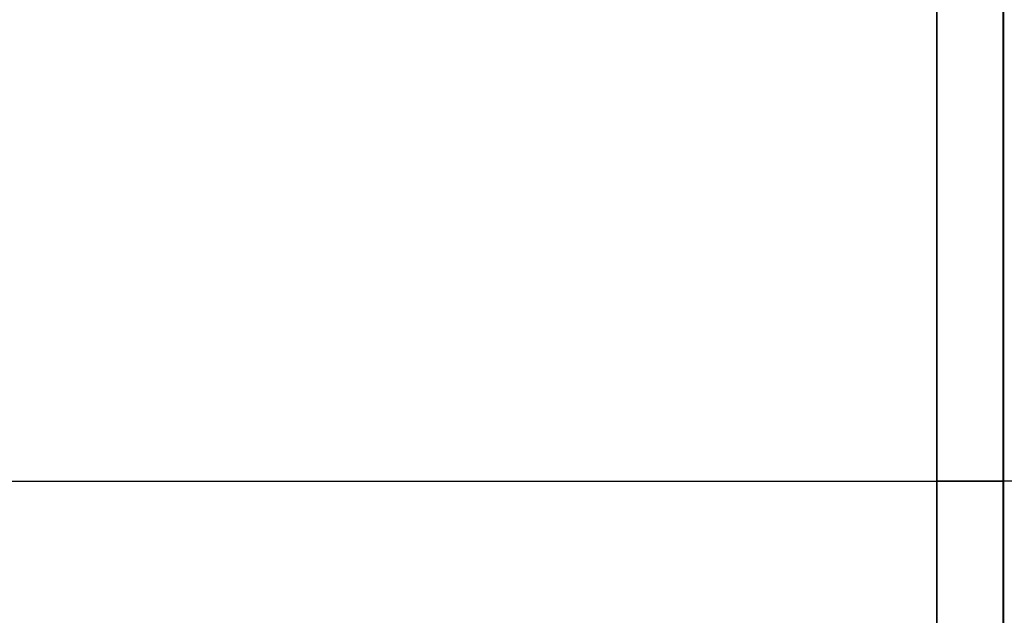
# Model space of a CAD drawing. Header units: millimetres. Extents: x 4627 to 5374, y -356 to 20.
# Tile 33 of 44: x 5143 to 5292, y -160 to -70. Entities that reach past the tile are written whole.
import ezdxf

# ---------------------------------------------------------------- set-up
doc = ezdxf.new("R2010")
doc.units = ezdxf.units.MM
doc.layers.add('Slope storage bench', color=7, linetype='Continuous', true_color=0x000000)

msp = doc.modelspace()

# ---------------------------------------------------------------- linework, layer by layer
at = {"layer": 'Slope storage bench'}
for p, q in [((5292.25, 8.69, -300), (5292.25, -288.69, -300)), ((5282.15, -280, -280), (5282.15, 0, -280)), ((5282.15, 0), (5282.15, -140)), ((5282.15, 0, -150), (5282.15, -280, -150)), ((5292.15, 0), (5292.15, -280)), ((4712.7, -140, -300), (5292.25, -140, -300)), ((4722.8, -140, -280), (5282.15, -140, -280)), ((5282.15, -140), (5282.15, -280)), ((5282.15, -140), (5282.15, -140, -280)), ((5302.15, -140), (5282.15, -140)), ((5292.58, -140, -299.99), (5292.25, -140, -300))]:
    msp.add_line(p, q, dxfattribs=at)

doc.saveas('drawing.dxf')
